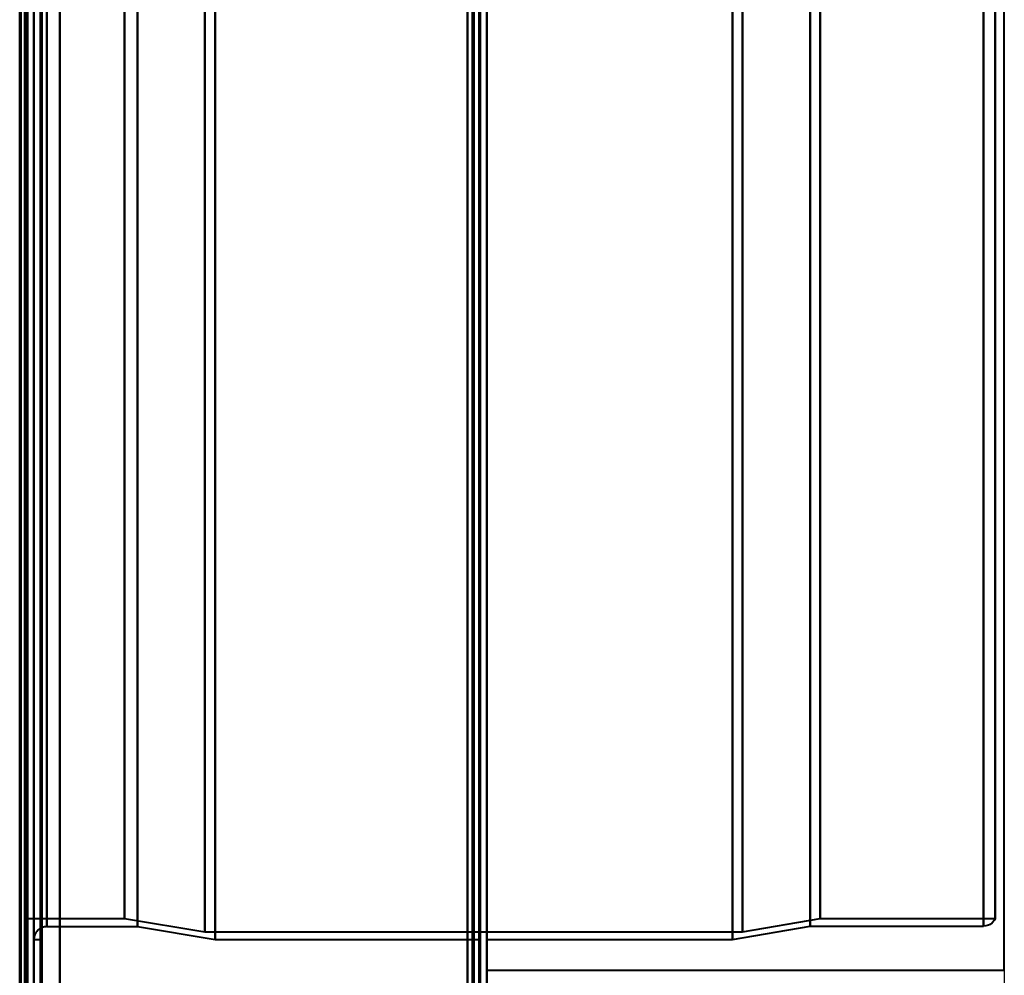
# Model space of a CAD drawing. Header units: millimetres. Extents: x -1352 to 2139, y -120 to 1210.
# Tile 66 of 87: x 704 to 780, y 680 to 753. Entities that reach past the tile are written whole.
import ezdxf

# ---------------------------------------------------------------- set-up
doc = ezdxf.new("R2010")
doc.units = ezdxf.units.MM
doc.layers.add('A-GENM', color=13, linetype='Continuous', lineweight=40)
doc.layers.add('G-IMPT', color=8, linetype='Continuous', lineweight=40)

# ---------------------------------------------------------------- blocks, each defined once
blk = doc.blocks.new('Maintenance r21 - Maintenance r21-762144-Avant')
at = {"layer": 'A-GENM'}
for p, q in [((740, 0), (740, 1138)), ((740, 1138), (740, 0))]:
    blk.add_line(p, q, dxfattribs=at)
blk = doc.blocks.new('Souche connecteur circulaire R23 - Souche connecteur circulaire R23-762141-Avant')
at = {"layer": 'A-GENM'}
for p, q in [((740, 880), (740, 680)), ((780, 680), (780, 880)), ((740, 680), (780, 680))]:
    blk.add_line(p, q, dxfattribs=at)
blk = doc.blocks.new('NEXA 2000 CALQUES_dwg-762145-Avant')
at = {"layer": 'G-IMPT'}
for p, q in [((740, 128.972), (740, 1137.772)), ((704.5, 129.472), (704.5, 1102.272)), ((705, 1102.272), (705, 129.472)), ((705, 682.372), (705, 1084.372)), ((739.5, 682.372), (739.5, 1084.372)), ((739.5, 682.372), (739.5, 1084.372)), ((740, 1084.372), (740, 682.372)), ((740, 1084.372), (740, 682.372)), ((706, 1083.372), (706, 683.372)), ((704.3, 683.998), (704.3, 1082.746)), ((704.3, 683.998), (704.3, 1082.746)), ((740, 288.672), (740, 943.072)), ((704.3, 883.372), (704.3, 683.998)), ((704.3, 883.372), (704.3, 683.998)), ((704.3, 883.372), (704.3, 667.372)), ((704.3, 667.372), (704.3, 883.372)), ((705, 682.372), (705, 883.372)), ((705, 883.372), (705, 682.372)), ((705, 883.372), (705, 667.372)), ((705, 667.372), (705, 883.372)), ((705.5, 682.372), (705.5, 883.372)), ((705.5, 883.372), (705.5, 682.372)), ((706, 683.372), (706, 883.372)), ((706, 883.372), (706, 683.372)), ((711.99, 883.372), (711.99, 683.998)), ((711.99, 683.998), (711.99, 883.372)), ((713, 883.372), (713, 683.372)), ((713, 683.372), (713, 883.372)), ((718.198, 883.372), (718.198, 682.964)), ((718.198, 682.964), (718.198, 883.372)), ((719, 883.372), (719, 682.372)), ((719, 682.372), (719, 883.372)), ((739.5, 883.372), (739.5, 682.372)), ((739.5, 883.372), (739.5, 682.372)), ((740, 682.372), (740, 883.372)), ((740, 682.372), (740, 883.372)), ((759, 682.372), (759, 883.372)), ((759, 883.372), (759, 682.372)), ((759.773, 883.372), (759.773, 682.964)), ((759.773, 682.964), (759.773, 883.372)), ((765, 683.407), (765, 883.372)), ((765, 883.372), (765, 683.407)), ((765.773, 683.998), (765.773, 883.372)), ((765.773, 883.372), (765.773, 683.998)), ((778.387, 683.407), (778.387, 883.372)), ((778.387, 883.372), (778.387, 683.407)), ((779.3, 683.998), (779.3, 883.372)), ((779.3, 883.372), (779.3, 683.998)), ((704.3, 683.998), (711.99, 683.998)), ((711.99, 683.998), (718.198, 682.964)), ((759, 682.372), (765, 683.407)), ((759.773, 682.964), (765.773, 683.998)), ((765, 683.407), (778.387, 683.407)), ((765.773, 683.998), (779.3, 683.998)), ((706, 683.372), (713, 683.372)), ((713, 683.372), (719, 682.372)), ((718.198, 682.964), (759.773, 682.964)), ((705, 682.372), (705.5, 682.372)), ((719, 682.372), (739.5, 682.372)), ((740, 682.372), (759, 682.372))]:
    blk.add_line(p, q, dxfattribs=at)
at = {"layer": 'G-IMPT', "flags": 128}
for points in [[(739.4, 1137.772), (739.4, 885.572), (739.4, 633.372), (739.4, 381.172), (739.4, 128.972)], [(739.4, 128.972), (739.4, 381.172), (739.4, 633.372), (739.4, 885.572), (739.4, 1137.772)], [(739.4, 1137.772), (739.4, 885.572), (739.4, 633.372), (739.4, 381.172), (739.4, 128.972)], [(739.5, 128.972), (739.5, 381.172), (739.5, 633.372), (739.5, 885.572), (739.5, 1137.772)], [(740, 128.972), (740, 381.172), (740, 633.372), (740, 885.572), (740, 1137.772)], [(740, 1137.772), (740, 885.572), (740, 633.372), (740, 381.172), (740, 128.972)], [(738.9, 129.472), (738.9, 381.422), (738.9, 633.372), (738.9, 885.322), (738.9, 1137.272)], [(738.9, 1137.272), (738.9, 885.322), (738.9, 633.372), (738.9, 381.422), (738.9, 129.472)], [(738.9, 129.472), (738.9, 381.422), (738.9, 633.372), (738.9, 885.322), (738.9, 1137.272)], [(739, 1137.272), (739, 885.322), (739, 633.372), (739, 381.422), (739, 129.472)], [(739, 129.472), (739, 381.422), (739, 633.372), (739, 885.322), (739, 1137.272)], [(739, 1137.272), (739, 885.322), (739, 633.372), (739, 381.422), (739, 129.472)], [(739.5, 1137.272), (739.5, 885.322), (739.5, 633.372), (739.5, 381.422), (739.5, 129.472)], [(739.5, 129.472), (739.5, 381.422), (739.5, 633.372), (739.5, 885.322), (739.5, 1137.272)], [(739.5, 1137.272), (739.5, 885.322), (739.5, 633.372), (739.5, 381.422), (739.5, 129.472)], [(739.5, 129.472), (739.5, 381.422), (739.5, 633.372), (739.5, 885.322), (739.5, 1137.272)], [(739.5, 1137.272), (739.5, 885.322), (739.5, 633.372), (739.5, 381.422), (739.5, 129.472)], [(739.5, 129.472), (739.5, 381.422), (739.5, 633.372), (739.5, 885.322), (739.5, 1137.272)], [(704.4, 128.972), (704.4, 372.422), (704.4, 615.872), (704.4, 859.322), (704.4, 1102.772)], [(704.4, 1102.772), (704.4, 859.322), (704.4, 615.872), (704.4, 372.422), (704.4, 128.972)], [(704.4, 128.972), (704.4, 372.422), (704.4, 615.872), (704.4, 859.322), (704.4, 1102.772)], [(704.5, 1102.772), (704.5, 859.322), (704.5, 615.872), (704.5, 372.422), (704.5, 128.972)], [(705, 1102.772), (705, 859.322), (705, 615.872), (705, 372.422), (705, 128.972)], [(705, 128.972), (705, 372.422), (705, 615.872), (705, 859.322), (705, 1102.772)], [(707, 1102.772), (707, 859.322), (707, 615.872), (707, 372.422), (707, 128.972)], [(707, 128.972), (707, 372.422), (707, 615.872), (707, 859.322), (707, 1102.772)], [(707, 128.972), (707, 372.422), (707, 615.872), (707, 859.322), (707, 1102.772)], [(707, 1102.772), (707, 859.322), (707, 615.872), (707, 372.422), (707, 128.972)], [(739.4, 128.972), (739.4, 372.422), (739.4, 615.872), (739.4, 859.322), (739.4, 1102.772)], [(739.4, 1102.772), (739.4, 859.322), (739.4, 615.872), (739.4, 372.422), (739.4, 128.972)], [(739.4, 128.972), (739.4, 372.422), (739.4, 615.872), (739.4, 859.322), (739.4, 1102.772)], [(739.5, 1102.772), (739.5, 859.322), (739.5, 615.872), (739.5, 372.422), (739.5, 128.972)], [(740, 1102.772), (740, 859.322), (740, 615.872), (740, 372.422), (740, 128.972)], [(740, 128.972), (740, 372.422), (740, 615.872), (740, 859.322), (740, 1102.772)], [(703.9, 161.372), (703.9, 396.597), (703.9, 631.822), (703.9, 867.047), (703.9, 1102.272)], [(703.9, 1102.272), (703.9, 867.047), (703.9, 631.822), (703.9, 396.597), (703.9, 161.372)], [(704, 1102.372), (704, 859.122), (704, 615.872), (704, 372.622), (704, 129.372)], [(704, 129.372), (704, 372.622), (704, 615.872), (704, 859.122), (704, 1102.372)], [(704, 1102.272), (704, 859.072), (704, 615.872), (704, 372.672), (704, 129.472)], [(704, 129.472), (704, 372.672), (704, 615.872), (704, 859.072), (704, 1102.272)], [(704.5, 129.472), (704.5, 372.672), (704.5, 615.872), (704.5, 859.072), (704.5, 1102.272)], [(704.5, 1102.272), (704.5, 859.072), (704.5, 615.872), (704.5, 372.672), (704.5, 129.472)], [(704.5, 129.472), (704.5, 372.672), (704.5, 615.872), (704.5, 859.072), (704.5, 1102.272)], [(704.5, 1102.272), (704.5, 859.072), (704.5, 615.872), (704.5, 372.672), (704.5, 129.472)], [(704.5, 129.472), (704.5, 372.672), (704.5, 615.872), (704.5, 859.072), (704.5, 1102.272)], [(704.5, 1102.272), (704.5, 859.072), (704.5, 615.872), (704.5, 372.672), (704.5, 129.472)], [(705, 129.472), (705, 372.672), (705, 615.872), (705, 859.072), (705, 1102.272)], [(705, 1102.272), (705, 859.072), (705, 615.872), (705, 372.672), (705, 129.472)], [(705, 129.472), (705, 372.672), (705, 615.872), (705, 859.072), (705, 1102.272)], [(705, 1102.272), (705, 867.047), (705, 631.822), (705, 396.597), (705, 161.372)], [(705, 161.372), (705, 396.597), (705, 631.822), (705, 867.047), (705, 1102.272)], [(705, 1102.272), (705, 859.072), (705, 615.872), (705, 372.672), (705, 129.472)], [(705.5, 129.472), (705.5, 372.672), (705.5, 615.872), (705.5, 859.072), (705.5, 1102.272)], [(705.5, 1102.272), (705.5, 859.072), (705.5, 615.872), (705.5, 372.672), (705.5, 129.472)], [(705.6, 129.472), (705.6, 372.672), (705.6, 615.872), (705.6, 859.072), (705.6, 1102.272)], [(705.6, 1102.272), (705.6, 859.072), (705.6, 615.872), (705.6, 372.672), (705.6, 129.472)], [(705.6, 1102.272), (705.6, 859.072), (705.6, 615.872), (705.6, 372.672), (705.6, 129.472)], [(705.6, 129.472), (705.6, 372.672), (705.6, 615.872), (705.6, 859.072), (705.6, 1102.272)], [(705.6, 1102.272), (705.6, 859.072), (705.6, 615.872), (705.6, 372.672), (705.6, 129.472)], [(705.6, 129.472), (705.6, 372.672), (705.6, 615.872), (705.6, 859.072), (705.6, 1102.272)], [(707, 1102.272), (707, 859.072), (707, 615.872), (707, 372.672), (707, 129.472)], [(707, 129.472), (707, 372.672), (707, 615.872), (707, 859.072), (707, 1102.272)], [(707, 1102.272), (707, 859.072), (707, 615.872), (707, 372.672), (707, 129.472)], [(707, 129.472), (707, 372.672), (707, 615.872), (707, 859.072), (707, 1102.272)], [(738.5, 1102.272), (738.5, 859.072), (738.5, 615.872), (738.5, 372.672), (738.5, 129.472)], [(738.5, 129.472), (738.5, 372.672), (738.5, 615.872), (738.5, 859.072), (738.5, 1102.272)], [(738.5, 129.472), (738.5, 372.672), (738.5, 615.872), (738.5, 859.072), (738.5, 1102.272)], [(738.5, 1102.272), (738.5, 859.072), (738.5, 615.872), (738.5, 372.672), (738.5, 129.472)], [(738.5, 288.672), (738.5, 452.272), (738.5, 615.872), (738.5, 779.472), (738.5, 943.072)], [(738.5, 288.672), (738.5, 452.272), (738.5, 615.872), (738.5, 779.472), (738.5, 943.072)], [(738.5, 943.072), (738.5, 779.472), (738.5, 615.872), (738.5, 452.272), (738.5, 288.672)], [(738.5, 943.072), (738.5, 779.472), (738.5, 615.872), (738.5, 452.272), (738.5, 288.672)], [(739.4, 943.072), (739.4, 779.472), (739.4, 615.872), (739.4, 452.272), (739.4, 288.672)], [(739.4, 288.672), (739.4, 452.272), (739.4, 615.872), (739.4, 779.472), (739.4, 943.072)], [(739.4, 943.072), (739.4, 779.472), (739.4, 615.872), (739.4, 452.272), (739.4, 288.672)], [(739.5, 288.672), (739.5, 452.272), (739.5, 615.872), (739.5, 779.472), (739.5, 943.072)], [(740, 943.072), (740, 779.472), (740, 615.872), (740, 452.272), (740, 288.672)], [(740, 288.672), (740, 452.272), (740, 615.872), (740, 779.472), (740, 943.072)], [(740, 288.672), (740, 452.272), (740, 615.872), (740, 779.472), (740, 943.072)], [(740, 943.072), (740, 779.472), (740, 615.872), (740, 452.272), (740, 288.672)], [(779.3, 683.998), (779.231, 683.87), (779.062, 683.669), (778.903, 683.55), (778.774, 683.485), (778.569, 683.424), (778.387, 683.407)], [(706, 683.372), (705.96, 683.372), (705.92, 683.369), (705.88, 683.365), (705.841, 683.36), (705.801, 683.352), (705.762, 683.344), (705.724, 683.333), (705.685, 683.322), (705.648, 683.308), (705.611, 683.293), (705.574, 683.277), (705.538, 683.259), (705.503, 683.24), (705.469, 683.22), (705.435, 683.198), (705.403, 683.174), (705.371, 683.15), (705.341, 683.124), (705.311, 683.097), (705.283, 683.069), (705.255, 683.04), (705.229, 683.009), (705.204, 682.978), (705.181, 682.946), (705.159, 682.913), (705.138, 682.879), (705.118, 682.844), (705.1, 682.808), (705.083, 682.772), (705.068, 682.735), (705.054, 682.697), (705.042, 682.659), (705.031, 682.62), (705.022, 682.582), (705.015, 682.542), (705.009, 682.503), (705.004, 682.463), (705.001, 682.423), (705, 682.383), (705, 682.372)]]:
    blk.add_lwpolyline(points, dxfattribs=at)

msp = doc.modelspace()

# ---------------------------------------------------------------- linework, layer by layer
at = {"color": 94, "lineweight": 30}
msp.add_line((780, 680), (780, 1080), dxfattribs=at)
msp.add_line((780, 680), (780, 1080), dxfattribs=at)
at = {"color": 1, "lineweight": 30}
for p, q in [((780, 680), (780, 1080)), ((780, 692.936), (780, 667.064))]:
    msp.add_line(p, q, dxfattribs=at)

# ---------------------------------------------------------------- block references
at = {"layer": 'A-GENM'}
for name in ['Maintenance r21 - Maintenance r21-762144-Avant', 'Souche connecteur circulaire R23 - Souche connecteur circulaire R23-762141-Avant']:
    msp.add_blockref(name, (0, 0), dxfattribs=at)
at = {"layer": 'G-IMPT'}
msp.add_blockref('NEXA 2000 CALQUES_dwg-762145-Avant', (0, 0), dxfattribs=at)

doc.saveas('drawing.dxf')
